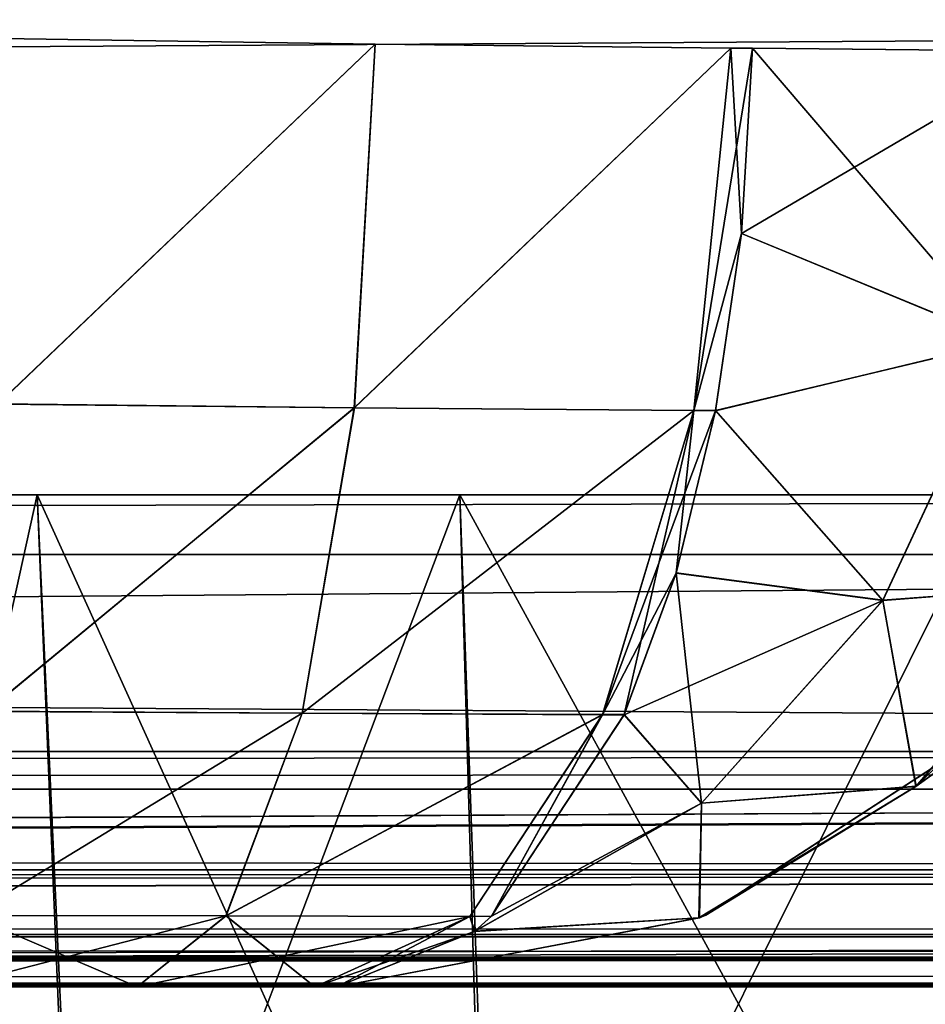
# Model space of a CAD drawing. Header units: millimetres. Extents: x -168 to 168, y -6 to 84.
# Tile 207 of 256: x 109.32 to 111.16, y -2.04 to -0.03. Entities that reach past the tile are written whole.
import ezdxf

# ---------------------------------------------------------------- set-up
doc = ezdxf.new("R2010")
doc.units = ezdxf.units.MM
doc.header["$LTSCALE"] = 65.185185
for name, color, linetype in [('14', 7, 'CONTINUOUS'), ('177', 7, 'CONTINUOUS'), ('207', 7, 'CONTINUOUS'), ('209', 7, 'CONTINUOUS'), ('213', 7, 'CONTINUOUS'), ('335', 7, 'CONTINUOUS'), ('336', 7, 'CONTINUOUS'), ('340', 7, 'CONTINUOUS'), ('341', 7, 'CONTINUOUS'), ('352', 7, 'CONTINUOUS'), ('361', 7, 'CONTINUOUS'), ('362', 7, 'CONTINUOUS'), ('363', 7, 'CONTINUOUS'), ('364', 7, 'CONTINUOUS'), ('365', 7, 'CONTINUOUS'), ('366', 7, 'CONTINUOUS'), ('367', 7, 'CONTINUOUS'), ('369', 7, 'CONTINUOUS'), ('372', 7, 'CONTINUOUS'), ('373', 7, 'CONTINUOUS'), ('374', 7, 'CONTINUOUS'), ('375', 7, 'CONTINUOUS'), ('376', 7, 'CONTINUOUS'), ('377', 7, 'CONTINUOUS'), ('378', 7, 'CONTINUOUS'), ('51', 7, 'CONTINUOUS'), ('54', 7, 'CONTINUOUS'), ('6', 7, 'CONTINUOUS'), ('66', 7, 'CONTINUOUS'), ('70', 7, 'CONTINUOUS'), ('9', 7, 'CONTINUOUS')]:
    doc.layers.add(name, color=color, linetype=linetype)

msp = doc.modelspace()

# ---------------------------------------------------------------- linework, layer by layer
at = {"layer": '14', "linetype": 'Continuous'}
for points in [[(-123.8345, -1.5218, -124.8336), (123.8345, -1.7622, -124.7598), (-123.8345, -1.7622, -124.7598), (-123.8345, -1.5218, -124.8336)], [(123.8345, -1.5218, -124.8336), (123.8345, -1.7622, -124.7598), (-123.8345, -1.5218, -124.8336), (123.8345, -1.5218, -124.8336)], [(123.8345, -1.7622, -124.7598), (123.8345, -1.9366, -124.5778), (-123.8345, -1.7622, -124.7598), (123.8345, -1.7622, -124.7598)], [(123.8345, -1.9366, -124.5778), (41.0668, -1.9508, -124.5504), (-123.8345, -1.7622, -124.7598), (123.8345, -1.9366, -124.5778)], [(123.8345, -2, -124.334), (41.0668, -1.9508, -124.5504), (123.8345, -1.9366, -124.5778), (123.8345, -2, -124.334)], [(123.8345, -2, -124.334), (41.3671, -1.9616, -124.5261), (41.0668, -1.9508, -124.5504), (123.8345, -2, -124.334)], [(123.8345, -2, -124.334), (41.5148, -1.9736, -124.4944), (41.3671, -1.9616, -124.5261), (123.8345, -2, -124.334)], [(123.8345, -2, -124.334), (41.6446, -1.9856, -124.4532), (41.5148, -1.9736, -124.4944), (123.8345, -2, -124.334)], [(123.8345, -2, -124.334), (41.8745, -2, -124.334), (41.6446, -1.9856, -124.4532), (123.8345, -2, -124.334)]]:
    msp.add_3dface(points, dxfattribs=at)
at = {"layer": '177', "linetype": 'Continuous'}
for points in [[(123.9009, 0, 124.9), (-123.9009, 0, 124.9), (123.8345, -1.5218, 124.8336), (123.9009, 0, 124.9)], [(123.8345, -1.5218, 124.8336), (-123.9009, 0, 124.9), (-123.8345, -1.5218, 124.8336), (123.8345, -1.5218, 124.8336)]]:
    msp.add_3dface(points, dxfattribs=at)
at = {"layer": '207', "linetype": 'Continuous'}
for points in [[(-120.2355, -1, -59.9675), (-120.6472, -1, -119.9336), (120.2355, -1, -59.9675), (-120.2355, -1, -59.9675)], [(-120.6472, -1, 119.9336), (120.6472, -1, 119.9336), (0, -1, 120.0983), (-120.6472, -1, 119.9336)], [(-120.6472, -1, 119.9336), (-120.2355, -1, 59.9675), (120.6472, -1, 119.9336), (-120.6472, -1, 119.9336)], [(120.2355, -1, -59.9675), (-120.6472, -1, -119.9336), (120.6472, -1, -119.9336), (120.2355, -1, -59.9675)], [(120.6472, -1, -119.9336), (-120.6472, -1, -119.9336), (0, -1, -120.0983), (120.6472, -1, -119.9336)], [(-120.0983, -1, 0), (-120.2355, -1, -59.9675), (120.0983, -1, 0), (-120.0983, -1, 0)], [(120.6472, -1, 119.9336), (-120.2355, -1, 59.9675), (120.2355, -1, 59.9675), (120.6472, -1, 119.9336)], [(-120.2355, -1, 59.9675), (-120.0983, -1, 0), (120.2355, -1, 59.9675), (-120.2355, -1, 59.9675)], [(120.0983, -1, 0), (-120.2355, -1, -59.9675), (120.2355, -1, -59.9675), (120.0983, -1, 0)], [(120.2355, -1, 59.9675), (-120.0983, -1, 0), (120.0983, -1, 0), (120.2355, -1, 59.9675)], [(120.5943, -1, 120.2485), (0, -1, 120.0983), (120.6472, -1, 119.9336), (120.5943, -1, 120.2485)], [(59.9675, -1, -120.2355), (120.6472, -1, -119.9336), (0, -1, -120.0983), (59.9675, -1, -120.2355)], [(59.9675, -1, 120.2355), (0, -1, 120.0983), (120.5943, -1, 120.2485), (59.9675, -1, 120.2355)], [(119.9336, -1, -120.6472), (120.5943, -1, -120.2485), (59.9675, -1, -120.2355), (119.9336, -1, -120.6472)], [(120.4588, -1, 120.4588), (59.9675, -1, 120.2355), (120.5943, -1, 120.2485), (120.4588, -1, 120.4588)], [(120.5943, -1, -120.2485), (120.6472, -1, -119.9336), (59.9675, -1, -120.2355), (120.5943, -1, -120.2485)], [(120.2485, -1, 120.5943), (59.9675, -1, 120.2355), (120.4588, -1, 120.4588), (120.2485, -1, 120.5943)], [(119.9336, -1, 120.6472), (59.9675, -1, 120.2355), (120.2485, -1, 120.5943), (119.9336, -1, 120.6472)]]:
    msp.add_3dface(points, dxfattribs=at)
at = {"layer": '209', "linetype": 'Continuous'}
for points in [[(60.0287, -1.1213, -120.3571), (119.9336, -1, -120.6472), (59.9675, -1, -120.2355), (60.0287, -1.1213, -120.3571)], [(60.0287, -1.1213, -120.3571), (120.0561, -1.1213, -120.7696), (119.9336, -1, -120.6472), (60.0287, -1.1213, -120.3571)]]:
    msp.add_3dface(points, dxfattribs=at)
at = {"layer": '213', "linetype": 'Continuous'}
for points in [[(60.0287, -1.1213, 120.3571), (59.9675, -1, 120.2355), (119.9336, -1, 120.6472), (60.0287, -1.1213, 120.3571)], [(120.0561, -1.1213, 120.7696), (60.0287, -1.1213, 120.3571), (119.9336, -1, 120.6472), (120.0561, -1.1213, 120.7696)]]:
    msp.add_3dface(points, dxfattribs=at)
at = {"layer": '335', "linetype": 'Continuous'}
for points in [[(108.8089, -1, 113.6993), (108.9142, -3.0262, 113.6795), (109.3602, -1, 114.7812), (108.8089, -1, 113.6993)], [(108.9142, -3.0262, 113.6795), (109.4533, -3.0262, 114.7286), (109.3602, -1, 114.7812), (108.9142, -3.0262, 113.6795)], [(109.3602, -1, 114.7812), (109.4533, -3.0262, 114.7286), (110.2188, -1, 115.6398), (109.3602, -1, 114.7812)], [(109.4533, -3.0262, 114.7286), (110.2898, -3.0262, 115.5602), (110.2188, -1, 115.6398), (109.4533, -3.0262, 114.7286)], [(110.2188, -1, 115.6398), (110.2898, -3.0262, 115.5602), (111.3007, -1, 116.1911), (110.2188, -1, 115.6398)], [(110.2898, -3.0262, 115.5602), (111.3422, -3.0262, 116.0929), (111.3007, -1, 116.1911), (110.2898, -3.0262, 115.5602)]]:
    msp.add_3dface(points, dxfattribs=at)
at = {"layer": '336', "linetype": 'Continuous'}
for points in [[(109.3602, -1, 110.2188), (109.4443, -3.0262, 110.2837), (108.8089, -1, 111.3007), (109.3602, -1, 110.2188)], [(109.4443, -3.0262, 110.2837), (108.9095, -3.0262, 111.335), (108.8089, -1, 111.3007), (109.4443, -3.0262, 110.2837)], [(110.2775, -3.0262, 109.4488), (109.4443, -3.0262, 110.2837), (109.3602, -1, 110.2188), (110.2775, -3.0262, 109.4488)], [(110.2188, -1, 109.3602), (110.2775, -3.0262, 109.4488), (109.3602, -1, 110.2188), (110.2188, -1, 109.3602)], [(111.3277, -3.0262, 108.9118), (110.2775, -3.0262, 109.4488), (110.2188, -1, 109.3602), (111.3277, -3.0262, 108.9118)], [(111.3007, -1, 108.8089), (111.3277, -3.0262, 108.9118), (110.2188, -1, 109.3602), (111.3007, -1, 108.8089)]]:
    msp.add_3dface(points, dxfattribs=at)
at = {"layer": '340', "linetype": 'Continuous'}
for points in [[(109.4443, -3.0262, -114.7163), (108.9095, -3.0262, -113.665), (108.8089, -1, -113.6993), (109.4443, -3.0262, -114.7163)], [(109.3602, -1, -114.7812), (109.4443, -3.0262, -114.7163), (108.8089, -1, -113.6993), (109.3602, -1, -114.7812)], [(110.2775, -3.0262, -115.5512), (109.4443, -3.0262, -114.7163), (109.3602, -1, -114.7812), (110.2775, -3.0262, -115.5512)], [(110.2188, -1, -115.6398), (110.2775, -3.0262, -115.5512), (109.3602, -1, -114.7812), (110.2188, -1, -115.6398)], [(111.3007, -1, -116.1911), (111.3277, -3.0262, -116.0882), (110.2188, -1, -115.6398), (111.3007, -1, -116.1911)], [(111.3277, -3.0262, -116.0882), (110.2775, -3.0262, -115.5512), (110.2188, -1, -115.6398), (111.3277, -3.0262, -116.0882)]]:
    msp.add_3dface(points, dxfattribs=at)
at = {"layer": '341', "linetype": 'Continuous'}
for points in [[(108.8089, -1, -111.3007), (108.9142, -3.0262, -111.3205), (109.3602, -1, -110.2188), (108.8089, -1, -111.3007)], [(108.9142, -3.0262, -111.3205), (109.4533, -3.0262, -110.2714), (109.3602, -1, -110.2188), (108.9142, -3.0262, -111.3205)], [(109.3602, -1, -110.2188), (109.4533, -3.0262, -110.2714), (110.2188, -1, -109.3602), (109.3602, -1, -110.2188)], [(109.4533, -3.0262, -110.2714), (110.2898, -3.0262, -109.4398), (110.2188, -1, -109.3602), (109.4533, -3.0262, -110.2714)], [(110.2188, -1, -109.3602), (110.2898, -3.0262, -109.4398), (111.3007, -1, -108.8089), (110.2188, -1, -109.3602)], [(110.2898, -3.0262, -109.4398), (111.3422, -3.0262, -108.9071), (111.3007, -1, -108.8089), (110.2898, -3.0262, -109.4398)]]:
    msp.add_3dface(points, dxfattribs=at)
at = {"layer": '352', "linetype": 'Continuous'}
for points in [[(109.5632, -2, -75.7591), (109.1841, -2, -74.1841), (109.1841, -2, -75.8159), (109.5632, -2, -75.7591)], [(109.5632, -2, -74.2409), (109.1841, -2, -74.1841), (109.5632, -2, -75.7591), (109.5632, -2, -74.2409)], [(109.9244, -2, -75.6311), (109.5632, -2, -74.2409), (109.5632, -2, -75.7591), (109.9244, -2, -75.6311)], [(109.9244, -2, -74.3689), (109.5632, -2, -74.2409), (109.9244, -2, -75.6311), (109.9244, -2, -74.3689)], [(109.9686, -2, -74.3895), (109.9244, -2, -74.3689), (109.9686, -2, -75.6105), (109.9686, -2, -74.3895)], [(109.9686, -2, -75.6105), (109.9244, -2, -74.3689), (109.9244, -2, -75.6311), (109.9686, -2, -75.6105)]]:
    msp.add_3dface(points, dxfattribs=at)
at = {"layer": '361', "linetype": 'Continuous'}
for points in [[(109.2893, -0.0734, -72.1883), (109.2803, -0.8159, -72.3607), (110.047, -0.0846, -72.3021), (109.2893, -0.0734, -72.1883)], [(110.047, -0.0846, -72.3021), (109.2803, -0.8159, -72.3607), (110.0044, -0.8236, -72.4726), (110.047, -0.0846, -72.3021)], [(110.047, -0.0846, -72.3021), (110.0044, -0.8236, -72.4726), (110.7691, -0.0927, -72.5584), (110.047, -0.0846, -72.3021)], [(110.7691, -0.0927, -72.5584), (110.0044, -0.8236, -72.4726), (110.6939, -0.8291, -72.7195), (110.7691, -0.0927, -72.5584)], [(109.2803, -0.8159, -72.3607), (109.2572, -1.4403, -72.7985), (110.0044, -0.8236, -72.4726), (109.2803, -0.8159, -72.3607)], [(110.0044, -0.8236, -72.4726), (109.2572, -1.4403, -72.7985), (109.8983, -1.4437, -72.8981), (110.0044, -0.8236, -72.4726)], [(110.0044, -0.8236, -72.4726), (109.8983, -1.4437, -72.8981), (110.6939, -0.8291, -72.7195), (110.0044, -0.8236, -72.4726)], [(110.6939, -0.8291, -72.7195), (109.8983, -1.4437, -72.8981), (110.5082, -1.447, -73.1177), (110.6939, -0.8291, -72.7195)], [(109.2572, -1.4403, -72.7985), (109.2235, -1.8548, -73.4371), (109.8983, -1.4437, -72.8981), (109.2572, -1.4403, -72.7985)], [(109.8983, -1.4437, -72.8981), (109.2235, -1.8548, -73.4371), (109.7437, -1.8556, -73.5173), (109.8983, -1.4437, -72.8981)], [(109.8983, -1.4437, -72.8981), (109.7437, -1.8556, -73.5173), (110.5082, -1.447, -73.1177), (109.8983, -1.4437, -72.8981)], [(110.5082, -1.447, -73.1177), (109.7437, -1.8556, -73.5173), (110.2388, -1.8566, -73.6949), (110.5082, -1.447, -73.1177)], [(109.2235, -1.8548, -73.4371), (109.1841, -2, -74.1841), (109.7437, -1.8556, -73.5173), (109.2235, -1.8548, -73.4371)], [(109.1841, -2, -74.1841), (109.5632, -2, -74.2409), (109.7437, -1.8556, -73.5173), (109.1841, -2, -74.1841)], [(109.7437, -1.8556, -73.5173), (109.5632, -2, -74.2409), (110.2388, -1.8566, -73.6949), (109.7437, -1.8556, -73.5173)], [(109.5632, -2, -74.2409), (109.9244, -2, -74.3689), (110.2388, -1.8566, -73.6949), (109.5632, -2, -74.2409)]]:
    msp.add_3dface(points, dxfattribs=at)
at = {"layer": '362', "linetype": 'Continuous'}
for points in [[(110.8133, -0.0927, -72.579), (110.6939, -0.8291, -72.7195), (110.7906, -0.4696, -72.6277), (110.8133, -0.0927, -72.579)], [(110.7691, -0.0927, -72.5584), (110.6939, -0.8291, -72.7195), (110.8133, -0.0927, -72.579), (110.7691, -0.0927, -72.5584)], [(110.7906, -0.4696, -72.6277), (110.6939, -0.8291, -72.7195), (110.7382, -0.8292, -72.7402), (110.7906, -0.4696, -72.6277)], [(110.6939, -0.8291, -72.7195), (110.5082, -1.447, -73.1177), (110.7382, -0.8292, -72.7402), (110.6939, -0.8291, -72.7195)], [(110.7382, -0.8292, -72.7402), (110.5082, -1.447, -73.1177), (110.6578, -1.1591, -72.9125), (110.7382, -0.8292, -72.7402)], [(110.6578, -1.1591, -72.9125), (110.5082, -1.447, -73.1177), (110.5524, -1.4469, -73.1382), (110.6578, -1.1591, -72.9125)], [(110.5082, -1.447, -73.1177), (110.2388, -1.8566, -73.6949), (110.2833, -1.8564, -73.7151), (110.5082, -1.447, -73.1177)], [(110.5524, -1.4469, -73.1382), (110.5082, -1.447, -73.1177), (110.2833, -1.8564, -73.7151), (110.5524, -1.4469, -73.1382)], [(110.2388, -1.8566, -73.6949), (109.9244, -2, -74.3689), (110.2486, -1.8872, -73.7894), (110.2388, -1.8566, -73.6949)], [(110.2833, -1.8564, -73.7151), (110.2388, -1.8566, -73.6949), (110.2486, -1.8872, -73.7894), (110.2833, -1.8564, -73.7151)], [(109.9244, -2, -74.3689), (109.9686, -2, -74.3895), (110.2486, -1.8872, -73.7894), (109.9244, -2, -74.3689)]]:
    msp.add_3dface(points, dxfattribs=at)
at = {"layer": '363', "linetype": 'Continuous'}
for points in [[(110.8133, -0.0927, -72.579), (110.7906, -0.4696, -72.6277), (111.4219, -0.0986, -73.019), (110.8133, -0.0927, -72.579)], [(111.4219, -0.0986, -73.019), (110.7906, -0.4696, -72.6277), (111.3232, -0.6891, -73.0894), (111.4219, -0.0986, -73.019)], [(110.7906, -0.4696, -72.6277), (110.7382, -0.8292, -72.7402), (111.3232, -0.6891, -73.0894), (110.7906, -0.4696, -72.6277)], [(111.3232, -0.6891, -73.0894), (110.7382, -0.8292, -72.7402), (111.078, -1.215, -73.2524), (111.3232, -0.6891, -73.0894)], [(111.3232, -0.6891, -73.0894), (111.078, -1.215, -73.2524), (111.4979, -1.1821, -73.8759), (111.3232, -0.6891, -73.0894)], [(110.7382, -0.8292, -72.7402), (110.6578, -1.1591, -72.9125), (111.078, -1.215, -73.2524), (110.7382, -0.8292, -72.7402)], [(110.6578, -1.1591, -72.9125), (110.5524, -1.4469, -73.1382), (111.078, -1.215, -73.2524), (110.6578, -1.1591, -72.9125)], [(111.4979, -1.1821, -73.8759), (111.1456, -1.5919, -74.1057), (111.6071, -1.147, -74.3895), (111.4979, -1.1821, -73.8759)], [(111.6071, -1.147, -74.3895), (111.1456, -1.5919, -74.1057), (111.3584, -1.4383, -74.3895), (111.6071, -1.147, -74.3895)], [(111.4979, -1.1821, -73.8759), (111.078, -1.215, -73.2524), (111.1456, -1.5919, -74.1057), (111.4979, -1.1821, -73.8759)], [(111.078, -1.215, -73.2524), (110.5524, -1.4469, -73.1382), (110.7093, -1.6269, -73.4926), (111.078, -1.215, -73.2524)], [(111.078, -1.215, -73.2524), (110.7093, -1.6269, -73.4926), (111.1456, -1.5919, -74.1057), (111.078, -1.215, -73.2524)], [(111.3584, -1.4383, -74.3895), (111.1456, -1.5919, -74.1057), (110.718, -1.8543, -74.3895), (111.3584, -1.4383, -74.3895)], [(110.5524, -1.4469, -73.1382), (110.2833, -1.8564, -73.7151), (110.7093, -1.6269, -73.4926), (110.5524, -1.4469, -73.1382)], [(111.1456, -1.5919, -74.1057), (110.7056, -1.8592, -74.3895), (110.718, -1.8543, -74.3895), (111.1456, -1.5919, -74.1057)], [(111.1456, -1.5919, -74.1057), (110.7093, -1.6269, -73.4926), (110.7056, -1.8592, -74.3895), (111.1456, -1.5919, -74.1057)], [(110.2833, -1.8564, -73.7151), (110.2486, -1.8872, -73.7894), (110.7093, -1.6269, -73.4926), (110.2833, -1.8564, -73.7151)], [(110.7093, -1.6269, -73.4926), (110.2486, -1.8872, -73.7894), (110.7056, -1.8592, -74.3895), (110.7093, -1.6269, -73.4926)], [(110.2486, -1.8872, -73.7894), (109.9686, -2, -74.3895), (110.7056, -1.8592, -74.3895), (110.2486, -1.8872, -73.7894)]]:
    msp.add_3dface(points, dxfattribs=at)
at = {"layer": '364', "linetype": 'Continuous'}
for points in [[(111.3584, -1.4383, -74.3895), (110.718, -1.8543, -74.3895), (111.3577, -1.4389, -75.6105), (111.3584, -1.4383, -74.3895)], [(111.3577, -1.4389, -75.6105), (110.718, -1.8543, -74.3895), (110.7182, -1.8542, -75.6105), (111.3577, -1.4389, -75.6105)], [(110.7056, -1.8592, -74.3895), (109.9686, -2, -74.3895), (110.7043, -1.8598, -75.6105), (110.7056, -1.8592, -74.3895)], [(109.9686, -2, -74.3895), (109.9686, -2, -75.6105), (110.7043, -1.8598, -75.6105), (109.9686, -2, -74.3895)], [(110.7182, -1.8542, -75.6105), (110.7056, -1.8592, -74.3895), (110.7043, -1.8598, -75.6105), (110.7182, -1.8542, -75.6105)], [(110.718, -1.8543, -74.3895), (110.7056, -1.8592, -74.3895), (110.7182, -1.8542, -75.6105), (110.718, -1.8543, -74.3895)]]:
    msp.add_3dface(points, dxfattribs=at)
at = {"layer": '365', "linetype": 'Continuous'}
for points in [[(110.8133, -0.0927, -77.421), (111.3228, -0.6887, -76.9112), (110.7906, -0.4693, -77.3723), (110.8133, -0.0927, -77.421)], [(111.4214, -0.0986, -76.9815), (111.3228, -0.6887, -76.9112), (110.8133, -0.0927, -77.421), (111.4214, -0.0986, -76.9815)], [(110.7906, -0.4693, -77.3723), (111.3228, -0.6887, -76.9112), (110.7381, -0.8293, -77.2598), (110.7906, -0.4693, -77.3723)], [(111.3228, -0.6887, -76.9112), (111.0778, -1.2145, -76.7484), (110.7381, -0.8293, -77.2598), (111.3228, -0.6887, -76.9112)], [(111.3228, -0.6887, -76.9112), (111.4973, -1.1827, -76.1246), (111.0778, -1.2145, -76.7484), (111.3228, -0.6887, -76.9112)], [(110.7381, -0.8293, -77.2598), (111.0778, -1.2145, -76.7484), (110.6579, -1.1587, -77.0878), (110.7381, -0.8293, -77.2598)], [(110.6579, -1.1587, -77.0878), (110.7095, -1.6263, -76.5084), (110.5527, -1.4462, -76.8624), (110.6579, -1.1587, -77.0878)], [(111.0778, -1.2145, -76.7484), (110.7095, -1.6263, -76.5084), (110.6579, -1.1587, -77.0878), (111.0778, -1.2145, -76.7484)], [(111.4973, -1.1827, -76.1246), (111.1446, -1.5926, -75.8946), (111.0778, -1.2145, -76.7484), (111.4973, -1.1827, -76.1246)], [(111.4973, -1.1827, -76.1246), (111.3577, -1.4389, -75.6105), (111.1446, -1.5926, -75.8946), (111.4973, -1.1827, -76.1246)], [(111.0778, -1.2145, -76.7484), (111.1446, -1.5926, -75.8946), (110.7095, -1.6263, -76.5084), (111.0778, -1.2145, -76.7484)], [(111.3577, -1.4389, -75.6105), (110.7182, -1.8542, -75.6105), (111.1446, -1.5926, -75.8946), (111.3577, -1.4389, -75.6105)], [(110.5527, -1.4462, -76.8624), (110.7095, -1.6263, -76.5084), (110.2832, -1.8564, -76.2848), (110.5527, -1.4462, -76.8624)], [(110.7182, -1.8542, -75.6105), (110.7043, -1.8598, -75.6105), (111.1446, -1.5926, -75.8946), (110.7182, -1.8542, -75.6105)], [(111.1446, -1.5926, -75.8946), (110.7043, -1.8598, -75.6105), (110.7095, -1.6263, -76.5084), (111.1446, -1.5926, -75.8946)], [(110.7095, -1.6263, -76.5084), (110.2492, -1.8867, -76.2119), (110.2832, -1.8564, -76.2848), (110.7095, -1.6263, -76.5084)], [(110.7095, -1.6263, -76.5084), (110.7043, -1.8598, -75.6105), (110.2492, -1.8867, -76.2119), (110.7095, -1.6263, -76.5084)], [(110.7043, -1.8598, -75.6105), (109.9686, -2, -75.6105), (110.2492, -1.8867, -76.2119), (110.7043, -1.8598, -75.6105)]]:
    msp.add_3dface(points, dxfattribs=at)
at = {"layer": '366', "linetype": 'Continuous'}
for points in [[(110.7691, -0.0927, -77.4416), (110.7906, -0.4693, -77.3723), (110.694, -0.8289, -77.2806), (110.7691, -0.0927, -77.4416)], [(110.8133, -0.0927, -77.421), (110.7906, -0.4693, -77.3723), (110.7691, -0.0927, -77.4416), (110.8133, -0.0927, -77.421)], [(110.7906, -0.4693, -77.3723), (110.7381, -0.8293, -77.2598), (110.694, -0.8289, -77.2806), (110.7906, -0.4693, -77.3723)], [(110.694, -0.8289, -77.2806), (110.5527, -1.4462, -76.8624), (110.5085, -1.4462, -76.883), (110.694, -0.8289, -77.2806)], [(110.6579, -1.1587, -77.0878), (110.5527, -1.4462, -76.8624), (110.694, -0.8289, -77.2806), (110.6579, -1.1587, -77.0878)], [(110.7381, -0.8293, -77.2598), (110.6579, -1.1587, -77.0878), (110.694, -0.8289, -77.2806), (110.7381, -0.8293, -77.2598)], [(110.5085, -1.4462, -76.883), (110.2832, -1.8564, -76.2848), (110.2389, -1.8565, -76.3053), (110.5085, -1.4462, -76.883)], [(110.5527, -1.4462, -76.8624), (110.2832, -1.8564, -76.2848), (110.5085, -1.4462, -76.883), (110.5527, -1.4462, -76.8624)], [(109.9686, -2, -75.6105), (109.9244, -2, -75.6311), (110.2389, -1.8565, -76.3053), (109.9686, -2, -75.6105)], [(110.2492, -1.8867, -76.2119), (109.9686, -2, -75.6105), (110.2389, -1.8565, -76.3053), (110.2492, -1.8867, -76.2119)], [(110.2832, -1.8564, -76.2848), (110.2492, -1.8867, -76.2119), (110.2389, -1.8565, -76.3053), (110.2832, -1.8564, -76.2848)]]:
    msp.add_3dface(points, dxfattribs=at)
at = {"layer": '367', "linetype": 'Continuous'}
for points in [[(109.2893, -0.0734, -77.8117), (110.047, -0.0846, -77.6979), (109.2803, -0.8159, -77.6393), (109.2893, -0.0734, -77.8117)], [(110.047, -0.0846, -77.6979), (110.0044, -0.8236, -77.5274), (109.2803, -0.8159, -77.6393), (110.047, -0.0846, -77.6979)], [(110.047, -0.0846, -77.6979), (110.7691, -0.0927, -77.4416), (110.0044, -0.8236, -77.5274), (110.047, -0.0846, -77.6979)], [(110.7691, -0.0927, -77.4416), (110.694, -0.8289, -77.2806), (110.0044, -0.8236, -77.5274), (110.7691, -0.0927, -77.4416)], [(109.2803, -0.8159, -77.6393), (110.0044, -0.8236, -77.5274), (109.2572, -1.4402, -77.2015), (109.2803, -0.8159, -77.6393)], [(110.0044, -0.8236, -77.5274), (109.8983, -1.4437, -77.1019), (109.2572, -1.4402, -77.2015), (110.0044, -0.8236, -77.5274)], [(110.0044, -0.8236, -77.5274), (110.694, -0.8289, -77.2806), (109.8983, -1.4437, -77.1019), (110.0044, -0.8236, -77.5274)], [(110.694, -0.8289, -77.2806), (110.5085, -1.4462, -76.883), (109.8983, -1.4437, -77.1019), (110.694, -0.8289, -77.2806)], [(109.2572, -1.4402, -77.2015), (109.8983, -1.4437, -77.1019), (109.2235, -1.8547, -76.5629), (109.2572, -1.4402, -77.2015)], [(109.8983, -1.4437, -77.1019), (109.7437, -1.8556, -76.4827), (109.2235, -1.8547, -76.5629), (109.8983, -1.4437, -77.1019)], [(109.8983, -1.4437, -77.1019), (110.5085, -1.4462, -76.883), (109.7437, -1.8556, -76.4827), (109.8983, -1.4437, -77.1019)], [(110.5085, -1.4462, -76.883), (110.2389, -1.8565, -76.3053), (109.7437, -1.8556, -76.4827), (110.5085, -1.4462, -76.883)], [(109.5632, -2, -75.7591), (109.1841, -2, -75.8159), (109.2235, -1.8547, -76.5629), (109.5632, -2, -75.7591)], [(109.7437, -1.8556, -76.4827), (109.5632, -2, -75.7591), (109.2235, -1.8547, -76.5629), (109.7437, -1.8556, -76.4827)], [(109.9244, -2, -75.6311), (109.5632, -2, -75.7591), (109.7437, -1.8556, -76.4827), (109.9244, -2, -75.6311)], [(110.2389, -1.8565, -76.3053), (109.9244, -2, -75.6311), (109.7437, -1.8556, -76.4827), (110.2389, -1.8565, -76.3053)]]:
    msp.add_3dface(points, dxfattribs=at)
at = {"layer": '369', "linetype": 'Continuous'}
for points in [[(109.5632, -2, 74.2409), (109.5632, -2, 75.7591), (109.1841, -2, 74.1841), (109.5632, -2, 74.2409)], [(109.5632, -2, 75.7591), (109.1841, -2, 75.8159), (109.1841, -2, 74.1841), (109.5632, -2, 75.7591)], [(109.9244, -2, 74.3689), (109.5632, -2, 75.7591), (109.5632, -2, 74.2409), (109.9244, -2, 74.3689)], [(109.9244, -2, 75.6311), (109.5632, -2, 75.7591), (109.9244, -2, 74.3689), (109.9244, -2, 75.6311)], [(109.9686, -2, 74.3895), (109.9244, -2, 75.6311), (109.9244, -2, 74.3689), (109.9686, -2, 74.3895)], [(109.9686, -2, 75.6105), (109.9244, -2, 75.6311), (109.9686, -2, 74.3895), (109.9686, -2, 75.6105)]]:
    msp.add_3dface(points, dxfattribs=at)
at = {"layer": '372', "linetype": 'Continuous'}
for points in [[(109.2893, -0.0734, 77.8117), (109.2802, -0.8159, 77.6393), (110.047, -0.0846, 77.6979), (109.2893, -0.0734, 77.8117)], [(110.047, -0.0846, 77.6979), (109.2802, -0.8159, 77.6393), (110.0044, -0.8236, 77.5274), (110.047, -0.0846, 77.6979)], [(110.047, -0.0846, 77.6979), (110.0044, -0.8236, 77.5274), (110.7691, -0.0927, 77.4416), (110.047, -0.0846, 77.6979)], [(110.7691, -0.0927, 77.4416), (110.0044, -0.8236, 77.5274), (110.6939, -0.8291, 77.2805), (110.7691, -0.0927, 77.4416)], [(109.2802, -0.8159, 77.6393), (109.2572, -1.4403, 77.2015), (110.0044, -0.8236, 77.5274), (109.2802, -0.8159, 77.6393)], [(110.0044, -0.8236, 77.5274), (109.2572, -1.4403, 77.2015), (109.8983, -1.4437, 77.1019), (110.0044, -0.8236, 77.5274)], [(110.0044, -0.8236, 77.5274), (109.8983, -1.4437, 77.1019), (110.6939, -0.8291, 77.2805), (110.0044, -0.8236, 77.5274)], [(110.6939, -0.8291, 77.2805), (109.8983, -1.4437, 77.1019), (110.5082, -1.447, 76.8823), (110.6939, -0.8291, 77.2805)], [(109.2572, -1.4403, 77.2015), (109.2235, -1.8548, 76.5629), (109.8983, -1.4437, 77.1019), (109.2572, -1.4403, 77.2015)], [(109.8983, -1.4437, 77.1019), (109.2235, -1.8548, 76.5629), (109.7437, -1.8556, 76.4827), (109.8983, -1.4437, 77.1019)], [(109.8983, -1.4437, 77.1019), (109.7437, -1.8556, 76.4827), (110.5082, -1.447, 76.8823), (109.8983, -1.4437, 77.1019)], [(110.5082, -1.447, 76.8823), (109.7437, -1.8556, 76.4827), (110.2388, -1.8566, 76.3051), (110.5082, -1.447, 76.8823)], [(109.2235, -1.8548, 76.5629), (109.1841, -2, 75.8159), (109.7437, -1.8556, 76.4827), (109.2235, -1.8548, 76.5629)], [(109.1841, -2, 75.8159), (109.5632, -2, 75.7591), (109.7437, -1.8556, 76.4827), (109.1841, -2, 75.8159)], [(109.7437, -1.8556, 76.4827), (109.5632, -2, 75.7591), (110.2388, -1.8566, 76.3051), (109.7437, -1.8556, 76.4827)], [(109.5632, -2, 75.7591), (109.9244, -2, 75.6311), (110.2388, -1.8566, 76.3051), (109.5632, -2, 75.7591)]]:
    msp.add_3dface(points, dxfattribs=at)
at = {"layer": '373', "linetype": 'Continuous'}
for points in [[(110.8133, -0.0927, 77.421), (110.6939, -0.8291, 77.2805), (110.7906, -0.4696, 77.3723), (110.8133, -0.0927, 77.421)], [(110.7691, -0.0927, 77.4416), (110.6939, -0.8291, 77.2805), (110.8133, -0.0927, 77.421), (110.7691, -0.0927, 77.4416)], [(110.7906, -0.4696, 77.3723), (110.6939, -0.8291, 77.2805), (110.7382, -0.8292, 77.2598), (110.7906, -0.4696, 77.3723)], [(110.6939, -0.8291, 77.2805), (110.5082, -1.447, 76.8823), (110.7382, -0.8292, 77.2598), (110.6939, -0.8291, 77.2805)], [(110.7382, -0.8292, 77.2598), (110.5082, -1.447, 76.8823), (110.6578, -1.1591, 77.0875), (110.7382, -0.8292, 77.2598)], [(110.6578, -1.1591, 77.0875), (110.5082, -1.447, 76.8823), (110.5524, -1.4469, 76.8618), (110.6578, -1.1591, 77.0875)], [(110.5082, -1.447, 76.8823), (110.2388, -1.8566, 76.3051), (110.2833, -1.8564, 76.2849), (110.5082, -1.447, 76.8823)], [(110.5524, -1.4469, 76.8618), (110.5082, -1.447, 76.8823), (110.2833, -1.8564, 76.2849), (110.5524, -1.4469, 76.8618)], [(110.2388, -1.8566, 76.3051), (109.9244, -2, 75.6311), (110.2486, -1.8872, 76.2106), (110.2388, -1.8566, 76.3051)], [(110.2833, -1.8564, 76.2849), (110.2388, -1.8566, 76.3051), (110.2486, -1.8872, 76.2106), (110.2833, -1.8564, 76.2849)], [(109.9244, -2, 75.6311), (109.9686, -2, 75.6105), (110.2486, -1.8872, 76.2106), (109.9244, -2, 75.6311)]]:
    msp.add_3dface(points, dxfattribs=at)
at = {"layer": '374', "linetype": 'Continuous'}
for points in [[(110.8133, -0.0927, 77.421), (110.7906, -0.4696, 77.3723), (111.4219, -0.0986, 76.981), (110.8133, -0.0927, 77.421)], [(111.4219, -0.0986, 76.981), (110.7906, -0.4696, 77.3723), (111.3232, -0.6891, 76.9106), (111.4219, -0.0986, 76.981)], [(110.7906, -0.4696, 77.3723), (110.7382, -0.8292, 77.2598), (111.3232, -0.6891, 76.9106), (110.7906, -0.4696, 77.3723)], [(111.3232, -0.6891, 76.9106), (110.7382, -0.8292, 77.2598), (111.078, -1.215, 76.7476), (111.3232, -0.6891, 76.9106)], [(111.3232, -0.6891, 76.9106), (111.078, -1.215, 76.7476), (111.4979, -1.1821, 76.1241), (111.3232, -0.6891, 76.9106)], [(110.7382, -0.8292, 77.2598), (110.6578, -1.1591, 77.0875), (111.078, -1.215, 76.7476), (110.7382, -0.8292, 77.2598)], [(110.6578, -1.1591, 77.0875), (110.5524, -1.4469, 76.8618), (111.078, -1.215, 76.7476), (110.6578, -1.1591, 77.0875)], [(111.4979, -1.1821, 76.1241), (111.1456, -1.5919, 75.8943), (111.6071, -1.147, 75.6105), (111.4979, -1.1821, 76.1241)], [(111.6071, -1.147, 75.6105), (111.1456, -1.5919, 75.8943), (111.3584, -1.4383, 75.6105), (111.6071, -1.147, 75.6105)], [(111.4979, -1.1821, 76.1241), (111.078, -1.215, 76.7476), (111.1456, -1.5919, 75.8943), (111.4979, -1.1821, 76.1241)], [(111.078, -1.215, 76.7476), (110.5524, -1.4469, 76.8618), (110.7093, -1.6269, 76.5074), (111.078, -1.215, 76.7476)], [(111.078, -1.215, 76.7476), (110.7093, -1.6269, 76.5074), (111.1456, -1.5919, 75.8943), (111.078, -1.215, 76.7476)], [(111.3584, -1.4383, 75.6105), (111.1456, -1.5919, 75.8943), (110.718, -1.8543, 75.6105), (111.3584, -1.4383, 75.6105)], [(110.5524, -1.4469, 76.8618), (110.2833, -1.8564, 76.2849), (110.7093, -1.6269, 76.5074), (110.5524, -1.4469, 76.8618)], [(111.1456, -1.5919, 75.8943), (110.7093, -1.6269, 76.5074), (110.7056, -1.8592, 75.6105), (111.1456, -1.5919, 75.8943)], [(111.1456, -1.5919, 75.8943), (110.7056, -1.8592, 75.6105), (110.718, -1.8543, 75.6105), (111.1456, -1.5919, 75.8943)], [(110.7093, -1.6269, 76.5074), (110.2486, -1.8872, 76.2106), (110.7056, -1.8592, 75.6105), (110.7093, -1.6269, 76.5074)], [(110.2833, -1.8564, 76.2849), (110.2486, -1.8872, 76.2106), (110.7093, -1.6269, 76.5074), (110.2833, -1.8564, 76.2849)], [(110.2486, -1.8872, 76.2106), (109.9686, -2, 75.6105), (110.7056, -1.8592, 75.6105), (110.2486, -1.8872, 76.2106)]]:
    msp.add_3dface(points, dxfattribs=at)
at = {"layer": '375', "linetype": 'Continuous'}
for points in [[(111.3584, -1.4383, 75.6105), (110.718, -1.8543, 75.6105), (111.3577, -1.4389, 74.3895), (111.3584, -1.4383, 75.6105)], [(111.3577, -1.4389, 74.3895), (110.718, -1.8543, 75.6105), (110.7182, -1.8542, 74.3895), (111.3577, -1.4389, 74.3895)], [(110.7056, -1.8592, 75.6105), (109.9686, -2, 75.6105), (110.7043, -1.8598, 74.3895), (110.7056, -1.8592, 75.6105)], [(109.9686, -2, 75.6105), (109.9686, -2, 74.3895), (110.7043, -1.8598, 74.3895), (109.9686, -2, 75.6105)], [(110.7182, -1.8542, 74.3895), (110.7056, -1.8592, 75.6105), (110.7043, -1.8598, 74.3895), (110.7182, -1.8542, 74.3895)], [(110.718, -1.8543, 75.6105), (110.7056, -1.8592, 75.6105), (110.7182, -1.8542, 74.3895), (110.718, -1.8543, 75.6105)]]:
    msp.add_3dface(points, dxfattribs=at)
at = {"layer": '376', "linetype": 'Continuous'}
for points in [[(110.8133, -0.0927, 72.579), (111.3228, -0.6887, 73.0888), (110.7906, -0.4693, 72.6277), (110.8133, -0.0927, 72.579)], [(111.4214, -0.0986, 73.0185), (111.3228, -0.6887, 73.0888), (110.8133, -0.0927, 72.579), (111.4214, -0.0986, 73.0185)], [(110.7906, -0.4693, 72.6277), (111.3228, -0.6887, 73.0888), (110.7381, -0.8293, 72.7402), (110.7906, -0.4693, 72.6277)], [(111.3228, -0.6887, 73.0888), (111.0778, -1.2145, 73.2516), (110.7381, -0.8293, 72.7402), (111.3228, -0.6887, 73.0888)], [(111.3228, -0.6887, 73.0888), (111.4973, -1.1827, 73.8754), (111.0778, -1.2145, 73.2516), (111.3228, -0.6887, 73.0888)], [(110.7381, -0.8293, 72.7402), (111.0778, -1.2145, 73.2516), (110.6579, -1.1587, 72.9122), (110.7381, -0.8293, 72.7402)], [(110.6579, -1.1587, 72.9122), (110.7095, -1.6263, 73.4916), (110.5527, -1.4462, 73.1376), (110.6579, -1.1587, 72.9122)], [(111.0778, -1.2145, 73.2516), (110.7095, -1.6263, 73.4916), (110.6579, -1.1587, 72.9122), (111.0778, -1.2145, 73.2516)], [(111.4973, -1.1827, 73.8754), (111.1446, -1.5926, 74.1054), (111.0778, -1.2145, 73.2516), (111.4973, -1.1827, 73.8754)], [(111.4973, -1.1827, 73.8754), (111.3577, -1.4389, 74.3895), (111.1446, -1.5926, 74.1054), (111.4973, -1.1827, 73.8754)], [(111.0778, -1.2145, 73.2516), (111.1446, -1.5926, 74.1054), (110.7095, -1.6263, 73.4916), (111.0778, -1.2145, 73.2516)], [(111.3577, -1.4389, 74.3895), (110.7182, -1.8542, 74.3895), (111.1446, -1.5926, 74.1054), (111.3577, -1.4389, 74.3895)], [(110.5527, -1.4462, 73.1376), (110.7095, -1.6263, 73.4916), (110.2832, -1.8564, 73.7152), (110.5527, -1.4462, 73.1376)], [(111.1446, -1.5926, 74.1054), (110.7043, -1.8598, 74.3895), (110.7095, -1.6263, 73.4916), (111.1446, -1.5926, 74.1054)], [(110.7182, -1.8542, 74.3895), (110.7043, -1.8598, 74.3895), (111.1446, -1.5926, 74.1054), (110.7182, -1.8542, 74.3895)], [(110.7095, -1.6263, 73.4916), (110.2492, -1.8867, 73.7881), (110.2832, -1.8564, 73.7152), (110.7095, -1.6263, 73.4916)], [(110.7095, -1.6263, 73.4916), (110.7043, -1.8598, 74.3895), (110.2492, -1.8867, 73.7881), (110.7095, -1.6263, 73.4916)], [(110.7043, -1.8598, 74.3895), (109.9686, -2, 74.3895), (110.2492, -1.8867, 73.7881), (110.7043, -1.8598, 74.3895)]]:
    msp.add_3dface(points, dxfattribs=at)
at = {"layer": '377', "linetype": 'Continuous'}
for points in [[(110.7691, -0.0927, 72.5584), (110.7906, -0.4693, 72.6277), (110.694, -0.8289, 72.7194), (110.7691, -0.0927, 72.5584)], [(110.8133, -0.0927, 72.579), (110.7906, -0.4693, 72.6277), (110.7691, -0.0927, 72.5584), (110.8133, -0.0927, 72.579)], [(110.7906, -0.4693, 72.6277), (110.7381, -0.8293, 72.7402), (110.694, -0.8289, 72.7194), (110.7906, -0.4693, 72.6277)], [(110.694, -0.8289, 72.7194), (110.5527, -1.4462, 73.1376), (110.5085, -1.4462, 73.117), (110.694, -0.8289, 72.7194)], [(110.6579, -1.1587, 72.9122), (110.5527, -1.4462, 73.1376), (110.694, -0.8289, 72.7194), (110.6579, -1.1587, 72.9122)], [(110.7381, -0.8293, 72.7402), (110.6579, -1.1587, 72.9122), (110.694, -0.8289, 72.7194), (110.7381, -0.8293, 72.7402)], [(110.5085, -1.4462, 73.117), (110.2832, -1.8564, 73.7152), (110.2389, -1.8565, 73.6947), (110.5085, -1.4462, 73.117)], [(110.5527, -1.4462, 73.1376), (110.2832, -1.8564, 73.7152), (110.5085, -1.4462, 73.117), (110.5527, -1.4462, 73.1376)], [(109.9686, -2, 74.3895), (109.9244, -2, 74.3689), (110.2389, -1.8565, 73.6947), (109.9686, -2, 74.3895)], [(110.2492, -1.8867, 73.7881), (109.9686, -2, 74.3895), (110.2389, -1.8565, 73.6947), (110.2492, -1.8867, 73.7881)], [(110.2832, -1.8564, 73.7152), (110.2492, -1.8867, 73.7881), (110.2389, -1.8565, 73.6947), (110.2832, -1.8564, 73.7152)]]:
    msp.add_3dface(points, dxfattribs=at)
at = {"layer": '378', "linetype": 'Continuous'}
for points in [[(109.2893, -0.0734, 72.1883), (110.047, -0.0846, 72.3021), (109.2803, -0.8156, 72.3606), (109.2893, -0.0734, 72.1883)], [(110.047, -0.0846, 72.3021), (110.0045, -0.8236, 72.4726), (109.2803, -0.8156, 72.3606), (110.047, -0.0846, 72.3021)], [(110.047, -0.0846, 72.3021), (110.7691, -0.0927, 72.5584), (110.0045, -0.8236, 72.4726), (110.047, -0.0846, 72.3021)], [(110.7691, -0.0927, 72.5584), (110.694, -0.8289, 72.7194), (110.0045, -0.8236, 72.4726), (110.7691, -0.0927, 72.5584)], [(109.2803, -0.8156, 72.3606), (110.0045, -0.8236, 72.4726), (109.2572, -1.4395, 72.7976), (109.2803, -0.8156, 72.3606)], [(110.0045, -0.8236, 72.4726), (109.8983, -1.4437, 72.8981), (109.2572, -1.4395, 72.7976), (110.0045, -0.8236, 72.4726)], [(110.0045, -0.8236, 72.4726), (110.694, -0.8289, 72.7194), (109.8983, -1.4437, 72.8981), (110.0045, -0.8236, 72.4726)], [(110.694, -0.8289, 72.7194), (110.5085, -1.4462, 73.117), (109.8983, -1.4437, 72.8981), (110.694, -0.8289, 72.7194)], [(109.2572, -1.4395, 72.7976), (109.8983, -1.4437, 72.8981), (109.2235, -1.8547, 73.4368), (109.2572, -1.4395, 72.7976)], [(109.8983, -1.4437, 72.8981), (109.7438, -1.8556, 73.5173), (109.2235, -1.8547, 73.4368), (109.8983, -1.4437, 72.8981)], [(109.8983, -1.4437, 72.8981), (110.5085, -1.4462, 73.117), (109.7438, -1.8556, 73.5173), (109.8983, -1.4437, 72.8981)], [(110.5085, -1.4462, 73.117), (110.2389, -1.8565, 73.6947), (109.7438, -1.8556, 73.5173), (110.5085, -1.4462, 73.117)], [(109.5632, -2, 74.2409), (109.1841, -2, 74.1841), (109.2235, -1.8547, 73.4368), (109.5632, -2, 74.2409)], [(109.7438, -1.8556, 73.5173), (109.5632, -2, 74.2409), (109.2235, -1.8547, 73.4368), (109.7438, -1.8556, 73.5173)], [(109.9244, -2, 74.3689), (109.5632, -2, 74.2409), (109.7438, -1.8556, 73.5173), (109.9244, -2, 74.3689)], [(110.2389, -1.8565, 73.6947), (109.9244, -2, 74.3689), (109.7438, -1.8556, 73.5173), (110.2389, -1.8565, 73.6947)]]:
    msp.add_3dface(points, dxfattribs=at)
at = {"layer": '51', "linetype": 'Continuous'}
for points in [[(122.9176, -2, 122.9176), (41.8745, -2, 124.334), (82.3233, -2, 122.5996), (122.9176, -2, 122.9176)], [(41.8745, -2, 124.334), (122.9176, -2, 122.9176), (123.8345, -2, 124.334), (41.8745, -2, 124.334)]]:
    msp.add_3dface(points, dxfattribs=at)
at = {"layer": '54', "linetype": 'Continuous'}
for points in [[(120.0561, -1.1213, 120.7696), (60.4511, -1.5981, 120.9804), (60.0287, -1.1213, 120.3571), (120.0561, -1.1213, 120.7696)], [(120.8155, -1.5635, 121.3397), (60.4511, -1.5981, 120.9804), (120.0561, -1.1213, 120.7696), (120.8155, -1.5635, 121.3397)], [(120.8935, -1.5978, 121.3982), (60.4511, -1.5981, 120.9804), (120.8155, -1.5635, 121.3397), (120.8935, -1.5978, 121.3982)], [(120.8935, -1.5978, 121.3982), (60.9379, -1.898, 121.7069), (60.4511, -1.5981, 120.9804), (120.8935, -1.5978, 121.3982)], [(120.9497, -1.6214, 121.4404), (60.9379, -1.898, 121.7069), (120.8935, -1.5978, 121.3982), (120.9497, -1.6214, 121.4404)], [(121.7777, -1.8785, 122.0619), (60.9379, -1.898, 121.7069), (120.9497, -1.6214, 121.4404), (121.7777, -1.8785, 122.0619)], [(121.8701, -1.8978, 122.1313), (60.9379, -1.898, 121.7069), (121.7777, -1.8785, 122.0619), (121.8701, -1.8978, 122.1313)], [(121.8701, -1.8978, 122.1313), (82.3233, -2, 122.5996), (60.9379, -1.898, 121.7069), (121.8701, -1.8978, 122.1313)], [(121.9223, -1.9079, 122.1705), (82.3233, -2, 122.5996), (121.8701, -1.8978, 122.1313), (121.9223, -1.9079, 122.1705)], [(122.9176, -2, 122.9176), (82.3233, -2, 122.5996), (121.9223, -1.9079, 122.1705), (122.9176, -2, 122.9176)]]:
    msp.add_3dface(points, dxfattribs=at)
at = {"layer": '6', "linetype": 'Continuous'}
for points in [[(60.0287, -1.1213, -120.3571), (60.4471, -1.5981, -120.9803), (120.0561, -1.1213, -120.7696), (60.0287, -1.1213, -120.3571)], [(60.4471, -1.5981, -120.9803), (120.8947, -1.5981, -121.3988), (120.0561, -1.1213, -120.7696), (60.4471, -1.5981, -120.9803)], [(60.4471, -1.5981, -120.9803), (60.9358, -1.898, -121.7069), (120.8947, -1.5981, -121.3988), (60.4471, -1.5981, -120.9803)], [(120.8947, -1.5981, -121.3988), (60.9358, -1.898, -121.7069), (120.956, -1.6238, -121.4447), (120.8947, -1.5981, -121.3988)], [(120.956, -1.6238, -121.4447), (60.9358, -1.898, -121.7069), (121.844, -1.8925, -122.1118), (120.956, -1.6238, -121.4447)], [(60.9358, -1.898, -121.7069), (121.8705, -1.8979, -122.1316), (121.844, -1.8925, -122.1118), (60.9358, -1.898, -121.7069)], [(121.8705, -1.8979, -122.1316), (60.9358, -1.898, -121.7069), (82.3233, -2, -122.5996), (121.8705, -1.8979, -122.1316)], [(121.9206, -1.9076, -122.1692), (121.8705, -1.8979, -122.1316), (82.3233, -2, -122.5996), (121.9206, -1.9076, -122.1692)], [(122.3415, -1.9694, -122.4851), (121.9206, -1.9076, -122.1692), (82.3233, -2, -122.5996), (122.3415, -1.9694, -122.4851)], [(122.9176, -2, -122.9176), (122.3415, -1.9694, -122.4851), (82.3233, -2, -122.5996), (122.9176, -2, -122.9176)]]:
    msp.add_3dface(points, dxfattribs=at)
at = {"layer": '66', "linetype": 'Continuous'}
for points in [[(123.9009, 0, -124.9), (-123.8345, -1.5218, -124.8336), (-123.9009, 0, -124.9), (123.9009, 0, -124.9)], [(123.8345, -1.5218, -124.8336), (-123.8345, -1.5218, -124.8336), (123.9009, 0, -124.9), (123.8345, -1.5218, -124.8336)]]:
    msp.add_3dface(points, dxfattribs=at)
at = {"layer": '70', "linetype": 'Continuous'}
for points in [[(123.8345, -1.7622, 124.7598), (123.8345, -1.5218, 124.8336), (-123.8345, -1.7622, 124.7598), (123.8345, -1.7622, 124.7598)], [(-123.8345, -1.7622, 124.7598), (123.8345, -1.5218, 124.8336), (-123.8345, -1.5218, 124.8336), (-123.8345, -1.7622, 124.7598)], [(-123.8345, -1.9366, 124.5778), (123.8345, -1.7622, 124.7598), (-123.8345, -1.7622, 124.7598), (-123.8345, -1.9366, 124.5778)], [(-123.8345, -1.9366, 124.5778), (-41.0668, -1.9508, 124.5504), (123.8345, -1.7622, 124.7598), (-123.8345, -1.9366, 124.5778)], [(-38.9332, -1.9508, 124.5504), (123.8345, -1.7622, 124.7598), (-41.0668, -1.9508, 124.5504), (-38.9332, -1.9508, 124.5504)], [(-38.9332, -1.9508, 124.5504), (38.9332, -1.9508, 124.5504), (123.8345, -1.7622, 124.7598), (-38.9332, -1.9508, 124.5504)], [(38.9332, -1.9508, 124.5504), (41.0668, -1.9508, 124.5504), (123.8345, -1.7622, 124.7598), (38.9332, -1.9508, 124.5504)], [(123.8345, -1.9366, 124.5778), (123.8345, -1.7622, 124.7598), (41.0668, -1.9508, 124.5504), (123.8345, -1.9366, 124.5778)], [(41.3668, -1.9616, 124.5262), (123.8345, -1.9366, 124.5778), (41.0668, -1.9508, 124.5504), (41.3668, -1.9616, 124.5262)], [(41.5149, -1.9736, 124.4944), (123.8345, -1.9366, 124.5778), (41.3668, -1.9616, 124.5262), (41.5149, -1.9736, 124.4944)], [(41.6443, -1.9856, 124.4533), (123.8345, -1.9366, 124.5778), (41.5149, -1.9736, 124.4944), (41.6443, -1.9856, 124.4533)], [(41.8745, -2, 124.334), (123.8345, -1.9366, 124.5778), (41.6443, -1.9856, 124.4533), (41.8745, -2, 124.334)], [(41.8745, -2, 124.334), (123.8345, -2, 124.334), (123.8345, -1.9366, 124.5778), (41.8745, -2, 124.334)]]:
    msp.add_3dface(points, dxfattribs=at)
at = {"layer": '9', "linetype": 'Continuous'}
for points in [[(42.0084, -2, -124.0618), (41.8745, -2, -124.334), (124.2673, -2, -124.084), (42.0084, -2, -124.0618)], [(124.2673, -2, -124.084), (41.8745, -2, -124.334), (124.1879, -2, -124.1877), (124.2673, -2, -124.084)], [(124.1879, -2, -124.1877), (41.8745, -2, -124.334), (124.0843, -2, -124.2672), (124.1879, -2, -124.1877)], [(124.0843, -2, -124.2672), (41.8745, -2, -124.334), (123.9639, -2, -124.317), (124.0843, -2, -124.2672)], [(123.9639, -2, -124.317), (41.8745, -2, -124.334), (123.8345, -2, -124.334), (123.9639, -2, -124.317)], [(122.9176, -2, -122.9176), (82.3233, -2, -122.5996), (41.9694, -2, -122.742), (122.9176, -2, -122.9176)], [(122.9176, -2, -122.9176), (41.9694, -2, -122.742), (42.0544, -2, -123.1456), (122.9176, -2, -122.9176)], [(42.0544, -2, -123.7619), (42.0084, -2, -124.0618), (124.334, -2, -123.8345), (42.0544, -2, -123.7619)], [(124.334, -2, -123.8345), (42.0084, -2, -124.0618), (124.3171, -2, -123.9637), (124.334, -2, -123.8345)], [(124.3171, -2, -123.9637), (42.0084, -2, -124.0618), (124.2673, -2, -124.084), (124.3171, -2, -123.9637)], [(122.9176, -2, -122.9176), (42.0544, -2, -123.7619), (124.334, -2, -123.8345), (122.9176, -2, -122.9176)], [(122.9176, -2, -122.9176), (42.0544, -2, -123.1456), (42.0544, -2, -123.7619), (122.9176, -2, -122.9176)]]:
    msp.add_3dface(points, dxfattribs=at)

doc.saveas('drawing.dxf')
